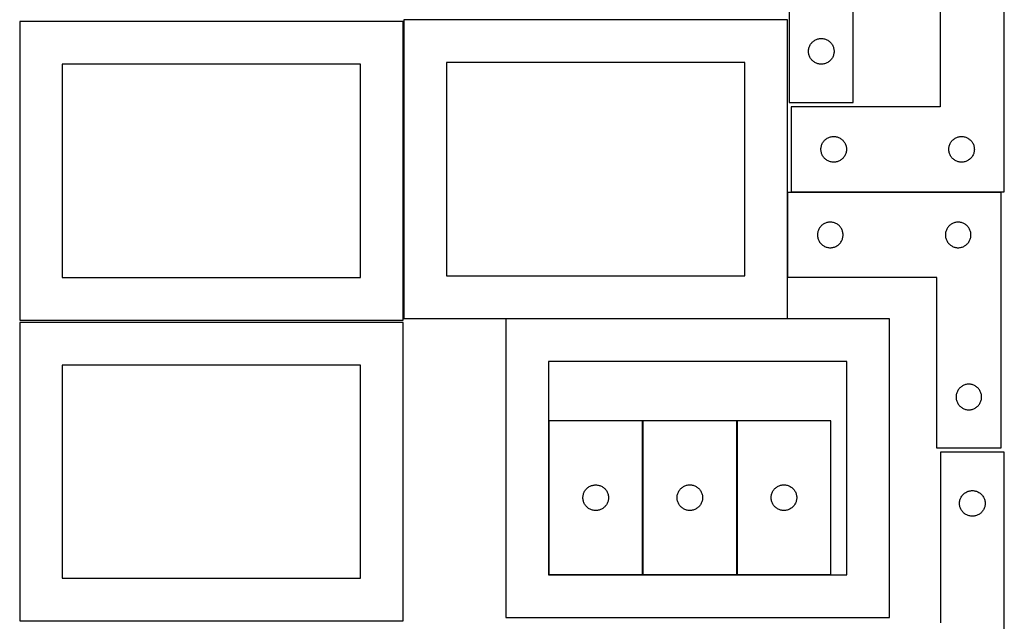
# Model space of a CAD drawing. Header units: millimetres. Extents: x 7 to 1243, y 7 to 2493.
# Tile 3 of 19: x 550 to 1243, y 429 to 852. Entities that reach past the tile are written whole.
import ezdxf

# ---------------------------------------------------------------- set-up
doc = ezdxf.new("R2010")
doc.units = ezdxf.units.MM
doc.layers.add('COMMON', color=5, linetype='CONTINUOUS', true_color=0x0000ff)
doc.layers.add('CUT', color=7, linetype='CONTINUOUS', true_color=0x000000)

msp = doc.modelspace()

# ---------------------------------------------------------------- linework, layer by layer
at = {"layer": 'COMMON'}
for p, q in [((1090.022484, 731.0868), (1090.022484, 671.0868)), ((1240.122484, 731.186801), (1092.516314, 731.186801))]:
    msp.add_line(p, q, dxfattribs=at)
at = {"layer": 'CUT'}
for p, q in [((1091.283739, 974.198546), (1091.283739, 794.198546)), ((1136.283739, 794.198546), (1136.283739, 914.198546)), ((1197.516314, 911.286801), (1197.516314, 791.286801)), ((1242.516314, 731.286801), (1242.516314, 911.286801)), ((819.562864, 851.083864), (549.562864, 851.083864)), ((549.562864, 851.083864), (549.562864, 641.083864)), ((819.562864, 641.083864), (819.562864, 851.083864)), ((1089.922483, 852.394838), (819.922483, 852.394838)), ((819.922483, 852.394838), (819.922483, 642.394838)), ((1089.922483, 642.394838), (1089.922483, 852.394838)), ((1110.339588, 838.513462), (1110.890784, 838.720917)), ((1110.890784, 838.720917), (1111.454368, 838.891878)), ((1111.454368, 838.891878), (1112.027926, 839.025613)), ((1112.027926, 839.025613), (1112.609004, 839.121549)), ((1112.609004, 839.121549), (1113.195111, 839.179276)), ((1113.195111, 839.179276), (1113.783739, 839.198546)), ((1113.783739, 839.198546), (1114.372367, 839.179276)), ((1114.372367, 839.179276), (1114.958475, 839.121549)), ((1114.958475, 839.121549), (1115.539552, 839.025613)), ((1115.539552, 839.025613), (1116.113111, 838.891878)), ((1116.113111, 838.891878), (1116.676694, 838.720917)), ((1116.676694, 838.720917), (1117.22789, 838.513462)), ((1104.860736, 831.373281), (1104.956672, 831.954359)), ((1104.956672, 831.954359), (1105.090407, 832.527917)), ((1105.090407, 832.527917), (1105.261368, 833.091501)), ((1105.261368, 833.091501), (1105.468824, 833.642697)), ((1105.468824, 833.642697), (1105.711885, 834.179144)), ((1105.711885, 834.179144), (1105.989511, 834.698546)), ((1105.989511, 834.698546), (1106.300513, 835.198678)), ((1106.300513, 835.198678), (1106.643559, 835.677399)), ((1106.643559, 835.677399), (1107.017181, 836.132658)), ((1107.017181, 836.132658), (1107.419778, 836.562507)), ((1107.419778, 836.562507), (1107.849627, 836.965104)), ((1107.849627, 836.965104), (1108.304886, 837.338726)), ((1108.304886, 837.338726), (1108.783607, 837.681772)), ((1108.783607, 837.681772), (1109.283739, 837.992774)), ((1109.283739, 837.992774), (1109.803141, 838.2704)), ((1109.803141, 838.2704), (1110.339588, 838.513462)), ((1117.22789, 838.513462), (1117.764338, 838.2704)), ((1117.764338, 838.2704), (1118.283739, 837.992774)), ((1118.283739, 837.992774), (1118.783871, 837.681772)), ((1118.783871, 837.681772), (1119.262592, 837.338726)), ((1119.262592, 837.338726), (1119.717852, 836.965104)), ((1119.717852, 836.965104), (1120.1477, 836.562507)), ((1120.1477, 836.562507), (1120.550298, 836.132658)), ((1120.550298, 836.132658), (1120.923919, 835.677399)), ((1120.923919, 835.677399), (1121.266966, 835.198678)), ((1121.266966, 835.198678), (1121.577968, 834.698546)), ((1121.577968, 834.698546), (1121.855594, 834.179144)), ((1121.855594, 834.179144), (1122.098655, 833.642697)), ((1122.098655, 833.642697), (1122.30611, 833.091501)), ((1122.30611, 833.091501), (1122.477072, 832.527917)), ((1122.477072, 832.527917), (1122.610807, 831.954359)), ((1122.610807, 831.954359), (1122.706743, 831.373281)), ((1104.783739, 830.198546), (1104.803009, 830.787174)), ((1104.803009, 829.609918), (1104.783739, 830.198546)), ((1104.803009, 830.787174), (1104.860736, 831.373281)), ((1104.860736, 829.02381), (1104.803009, 829.609918)), ((1104.956672, 828.442733), (1104.860736, 829.02381)), ((1105.090407, 827.869174), (1104.956672, 828.442733)), ((1105.261368, 827.305591), (1105.090407, 827.869174)), ((1105.468824, 826.754395), (1105.261368, 827.305591)), ((1105.711885, 826.217947), (1105.468824, 826.754395)), ((1105.989511, 825.698546), (1105.711885, 826.217947)), ((1106.300513, 825.198414), (1105.989511, 825.698546)), ((1106.643559, 824.719693), (1106.300513, 825.198414)), ((1121.266966, 825.198414), (1120.923919, 824.719693)), ((1121.577968, 825.698546), (1121.266966, 825.198414)), ((1121.855594, 826.217947), (1121.577968, 825.698546)), ((1122.098655, 826.754395), (1121.855594, 826.217947)), ((1122.30611, 827.305591), (1122.098655, 826.754395)), ((1122.477072, 827.869174), (1122.30611, 827.305591)), ((1122.610807, 828.442733), (1122.477072, 827.869174)), ((1122.706743, 829.02381), (1122.610807, 828.442733)), ((1122.706743, 831.373281), (1122.76447, 830.787174)), ((1122.76447, 829.609918), (1122.706743, 829.02381)), ((1122.76447, 830.787174), (1122.783739, 830.198546)), ((1122.783739, 830.198546), (1122.76447, 829.609918)), ((789.562864, 821.083864), (579.562864, 821.083864)), ((579.562864, 821.083864), (579.562864, 671.083864)), ((789.562864, 671.083864), (789.562864, 821.083864)), ((1059.922483, 822.394838), (849.922483, 822.394838)), ((849.922483, 822.394838), (849.922483, 672.394838)), ((1059.922483, 672.394838), (1059.922483, 822.394838)), ((1107.017181, 824.264433), (1106.643559, 824.719693)), ((1107.419778, 823.834585), (1107.017181, 824.264433)), ((1107.849627, 823.431987), (1107.419778, 823.834585)), ((1108.304886, 823.058366), (1107.849627, 823.431987)), ((1108.783607, 822.715319), (1108.304886, 823.058366)), ((1109.283739, 822.404317), (1108.783607, 822.715319)), ((1109.803141, 822.126691), (1109.283739, 822.404317)), ((1110.339588, 821.88363), (1109.803141, 822.126691)), ((1110.890784, 821.676175), (1110.339588, 821.88363)), ((1111.454368, 821.505213), (1110.890784, 821.676175)), ((1112.027926, 821.371478), (1111.454368, 821.505213)), ((1112.609004, 821.275542), (1112.027926, 821.371478)), ((1113.195111, 821.217815), (1112.609004, 821.275542)), ((1113.783739, 821.198546), (1113.195111, 821.217815)), ((1114.372367, 821.217815), (1113.783739, 821.198546)), ((1114.958475, 821.275542), (1114.372367, 821.217815)), ((1115.539552, 821.371478), (1114.958475, 821.275542)), ((1116.113111, 821.505213), (1115.539552, 821.371478)), ((1116.676694, 821.676175), (1116.113111, 821.505213)), ((1117.22789, 821.88363), (1116.676694, 821.676175)), ((1117.764338, 822.126691), (1117.22789, 821.88363)), ((1118.283739, 822.404317), (1117.764338, 822.126691)), ((1118.783871, 822.715319), (1118.283739, 822.404317)), ((1119.262592, 823.058366), (1118.783871, 822.715319)), ((1119.717852, 823.431987), (1119.262592, 823.058366)), ((1120.1477, 823.834585), (1119.717852, 823.431987)), ((1120.550298, 824.264433), (1120.1477, 823.834585)), ((1120.923919, 824.719693), (1120.550298, 824.264433)), ((1091.283739, 794.198546), (1136.283739, 794.198546)), ((1197.516314, 791.286801), (1092.516314, 791.286801)), ((1092.516314, 791.286801), (1092.516314, 731.286801)), ((1118.016314, 769.08103), (1118.535716, 769.358656)), ((1118.535716, 769.358656), (1119.072163, 769.601717)), ((1119.072163, 769.601717), (1119.623359, 769.809172)), ((1119.623359, 769.809172), (1120.186943, 769.980133)), ((1120.186943, 769.980133), (1120.760501, 770.113869)), ((1120.760501, 770.113869), (1121.341579, 770.209805)), ((1121.341579, 770.209805), (1121.927686, 770.267531)), ((1121.927686, 770.267531), (1122.516314, 770.286801)), ((1122.516314, 770.286801), (1123.104942, 770.267531)), ((1123.104942, 770.267531), (1123.69105, 770.209805)), ((1123.69105, 770.209805), (1124.272127, 770.113869)), ((1124.272127, 770.113869), (1124.845686, 769.980133)), ((1124.845686, 769.980133), (1125.40927, 769.809172)), ((1125.40927, 769.809172), (1125.960465, 769.601717)), ((1125.960465, 769.601717), (1126.496913, 769.358656)), ((1126.496913, 769.358656), (1127.016314, 769.08103)), ((1208.016314, 769.08103), (1208.535716, 769.358656)), ((1208.535716, 769.358656), (1209.072163, 769.601717)), ((1209.072163, 769.601717), (1209.623359, 769.809172)), ((1209.623359, 769.809172), (1210.186943, 769.980133)), ((1210.186943, 769.980133), (1210.760501, 770.113869)), ((1210.760501, 770.113869), (1211.341579, 770.209805)), ((1211.341579, 770.209805), (1211.927686, 770.267531)), ((1211.927686, 770.267531), (1212.516314, 770.286801)), ((1212.516314, 770.286801), (1213.104942, 770.267531)), ((1213.104942, 770.267531), (1213.69105, 770.209805)), ((1213.69105, 770.209805), (1214.272127, 770.113869)), ((1214.272127, 770.113869), (1214.845686, 769.980133)), ((1214.845686, 769.980133), (1215.40927, 769.809172)), ((1215.40927, 769.809172), (1215.960465, 769.601717)), ((1215.960465, 769.601717), (1216.496913, 769.358656)), ((1216.496913, 769.358656), (1217.016314, 769.08103)), ((1113.535584, 761.875429), (1113.593311, 762.461537)), ((1113.593311, 762.461537), (1113.689247, 763.042614)), ((1113.689247, 763.042614), (1113.822982, 763.616172)), ((1113.822982, 763.616172), (1113.993943, 764.179756)), ((1113.993943, 764.179756), (1114.201399, 764.730952)), ((1114.201399, 764.730952), (1114.44446, 765.267399)), ((1114.44446, 765.267399), (1114.722086, 765.786801)), ((1114.722086, 765.786801), (1115.033088, 766.286933)), ((1115.033088, 766.286933), (1115.376134, 766.765654)), ((1115.376134, 766.765654), (1115.749756, 767.220913)), ((1115.749756, 767.220913), (1116.152353, 767.650762)), ((1116.152353, 767.650762), (1116.582202, 768.053359)), ((1116.582202, 768.053359), (1117.037461, 768.426981)), ((1117.037461, 768.426981), (1117.516182, 768.770028)), ((1117.516182, 768.770028), (1118.016314, 769.08103)), ((1127.016314, 769.08103), (1127.516446, 768.770028)), ((1127.516446, 768.770028), (1127.995167, 768.426981)), ((1127.995167, 768.426981), (1128.450427, 768.053359)), ((1128.450427, 768.053359), (1128.880275, 767.650762)), ((1128.880275, 767.650762), (1129.282873, 767.220913)), ((1129.282873, 767.220913), (1129.656494, 766.765654)), ((1129.656494, 766.765654), (1129.999541, 766.286933)), ((1129.999541, 766.286933), (1130.310543, 765.786801)), ((1130.310543, 765.786801), (1130.588169, 765.267399)), ((1130.588169, 765.267399), (1130.83123, 764.730952)), ((1130.83123, 764.730952), (1131.038686, 764.179756)), ((1131.038686, 764.179756), (1131.209647, 763.616172)), ((1131.209647, 763.616172), (1131.343382, 763.042614)), ((1131.343382, 763.042614), (1131.439318, 762.461537)), ((1131.439318, 762.461537), (1131.497045, 761.875429)), ((1203.535584, 761.875429), (1203.593311, 762.461537)), ((1203.593311, 762.461537), (1203.689247, 763.042614)), ((1203.689247, 763.042614), (1203.822982, 763.616172)), ((1203.822982, 763.616172), (1203.993943, 764.179756)), ((1203.993943, 764.179756), (1204.201399, 764.730952)), ((1204.201399, 764.730952), (1204.44446, 765.267399)), ((1204.44446, 765.267399), (1204.722086, 765.786801)), ((1204.722086, 765.786801), (1205.033088, 766.286933)), ((1205.033088, 766.286933), (1205.376134, 766.765654)), ((1205.376134, 766.765654), (1205.749756, 767.220913)), ((1205.749756, 767.220913), (1206.152353, 767.650762)), ((1206.152353, 767.650762), (1206.582202, 768.053359)), ((1206.582202, 768.053359), (1207.037461, 768.426981)), ((1207.037461, 768.426981), (1207.516182, 768.770028)), ((1207.516182, 768.770028), (1208.016314, 769.08103)), ((1217.016314, 769.08103), (1217.516446, 768.770028)), ((1217.516446, 768.770028), (1217.995167, 768.426981)), ((1217.995167, 768.426981), (1218.450427, 768.053359)), ((1218.450427, 768.053359), (1218.880275, 767.650762)), ((1218.880275, 767.650762), (1219.282873, 767.220913)), ((1219.282873, 767.220913), (1219.656494, 766.765654)), ((1219.656494, 766.765654), (1219.999541, 766.286933)), ((1219.999541, 766.286933), (1220.310543, 765.786801)), ((1220.310543, 765.786801), (1220.588169, 765.267399)), ((1220.588169, 765.267399), (1220.83123, 764.730952)), ((1220.83123, 764.730952), (1221.038686, 764.179756)), ((1221.038686, 764.179756), (1221.209647, 763.616172)), ((1221.209647, 763.616172), (1221.343382, 763.042614)), ((1221.343382, 763.042614), (1221.439318, 762.461537)), ((1221.439318, 762.461537), (1221.497045, 761.875429)), ((1113.516314, 761.286801), (1113.535584, 761.875429)), ((1113.535584, 760.698173), (1113.516314, 761.286801)), ((1113.593311, 760.112065), (1113.535584, 760.698173)), ((1113.689247, 759.530988), (1113.593311, 760.112065)), ((1113.822982, 758.95743), (1113.689247, 759.530988)), ((1113.993943, 758.393846), (1113.822982, 758.95743)), ((1114.201399, 757.84265), (1113.993943, 758.393846)), ((1114.44446, 757.306203), (1114.201399, 757.84265)), ((1114.722086, 756.786801), (1114.44446, 757.306203)), ((1115.033088, 756.286669), (1114.722086, 756.786801)), ((1115.376134, 755.807948), (1115.033088, 756.286669)), ((1115.749756, 755.352689), (1115.376134, 755.807948)), ((1129.656494, 755.807948), (1129.282873, 755.352689)), ((1129.999541, 756.286669), (1129.656494, 755.807948)), ((1130.310543, 756.786801), (1129.999541, 756.286669)), ((1130.588169, 757.306203), (1130.310543, 756.786801)), ((1130.83123, 757.84265), (1130.588169, 757.306203)), ((1131.038686, 758.393846), (1130.83123, 757.84265)), ((1131.209647, 758.95743), (1131.038686, 758.393846)), ((1131.343382, 759.530988), (1131.209647, 758.95743)), ((1131.439318, 760.112065), (1131.343382, 759.530988)), ((1131.497045, 760.698173), (1131.439318, 760.112065)), ((1131.497045, 761.875429), (1131.516314, 761.286801)), ((1131.516314, 761.286801), (1131.497045, 760.698173)), ((1203.516314, 761.286801), (1203.535584, 761.875429)), ((1203.535584, 760.698173), (1203.516314, 761.286801)), ((1203.593311, 760.112065), (1203.535584, 760.698173)), ((1203.689247, 759.530988), (1203.593311, 760.112065)), ((1203.822982, 758.95743), (1203.689247, 759.530988)), ((1203.993943, 758.393846), (1203.822982, 758.95743)), ((1204.201399, 757.84265), (1203.993943, 758.393846)), ((1204.44446, 757.306203), (1204.201399, 757.84265)), ((1204.722086, 756.786801), (1204.44446, 757.306203)), ((1205.033088, 756.286669), (1204.722086, 756.786801)), ((1205.376134, 755.807948), (1205.033088, 756.286669)), ((1205.749756, 755.352689), (1205.376134, 755.807948)), ((1219.656494, 755.807948), (1219.282873, 755.352689)), ((1219.999541, 756.286669), (1219.656494, 755.807948)), ((1220.310543, 756.786801), (1219.999541, 756.286669)), ((1220.588169, 757.306203), (1220.310543, 756.786801)), ((1220.83123, 757.84265), (1220.588169, 757.306203)), ((1221.038686, 758.393846), (1220.83123, 757.84265)), ((1221.209647, 758.95743), (1221.038686, 758.393846)), ((1221.343382, 759.530988), (1221.209647, 758.95743)), ((1221.439318, 760.112065), (1221.343382, 759.530988)), ((1221.497045, 760.698173), (1221.439318, 760.112065)), ((1221.497045, 761.875429), (1221.516314, 761.286801)), ((1221.516314, 761.286801), (1221.497045, 760.698173)), ((1116.152353, 754.92284), (1115.749756, 755.352689)), ((1116.582202, 754.520243), (1116.152353, 754.92284)), ((1117.037461, 754.146621), (1116.582202, 754.520243)), ((1117.516182, 753.803574), (1117.037461, 754.146621)), ((1118.016314, 753.492572), (1117.516182, 753.803574)), ((1118.535716, 753.214946), (1118.016314, 753.492572)), ((1119.072163, 752.971885), (1118.535716, 753.214946)), ((1119.623359, 752.76443), (1119.072163, 752.971885)), ((1120.186943, 752.593469), (1119.623359, 752.76443)), ((1120.760501, 752.459733), (1120.186943, 752.593469)), ((1121.341579, 752.363797), (1120.760501, 752.459733)), ((1121.927686, 752.306071), (1121.341579, 752.363797)), ((1122.516314, 752.286801), (1121.927686, 752.306071)), ((1123.104942, 752.306071), (1122.516314, 752.286801)), ((1123.69105, 752.363797), (1123.104942, 752.306071)), ((1124.272127, 752.459733), (1123.69105, 752.363797)), ((1124.845686, 752.593469), (1124.272127, 752.459733)), ((1125.40927, 752.76443), (1124.845686, 752.593469)), ((1125.960465, 752.971885), (1125.40927, 752.76443)), ((1126.496913, 753.214946), (1125.960465, 752.971885)), ((1127.016314, 753.492572), (1126.496913, 753.214946)), ((1127.516446, 753.803574), (1127.016314, 753.492572)), ((1127.995167, 754.146621), (1127.516446, 753.803574)), ((1128.450427, 754.520243), (1127.995167, 754.146621)), ((1128.880275, 754.92284), (1128.450427, 754.520243)), ((1129.282873, 755.352689), (1128.880275, 754.92284)), ((1206.152353, 754.92284), (1205.749756, 755.352689)), ((1206.582202, 754.520243), (1206.152353, 754.92284)), ((1207.037461, 754.146621), (1206.582202, 754.520243)), ((1207.516182, 753.803574), (1207.037461, 754.146621)), ((1208.016314, 753.492572), (1207.516182, 753.803574)), ((1208.535716, 753.214946), (1208.016314, 753.492572)), ((1209.072163, 752.971885), (1208.535716, 753.214946)), ((1209.623359, 752.76443), (1209.072163, 752.971885)), ((1210.186943, 752.593469), (1209.623359, 752.76443)), ((1210.760501, 752.459733), (1210.186943, 752.593469)), ((1211.341579, 752.363797), (1210.760501, 752.459733)), ((1211.927686, 752.306071), (1211.341579, 752.363797)), ((1212.516314, 752.286801), (1211.927686, 752.306071)), ((1213.104942, 752.306071), (1212.516314, 752.286801)), ((1213.69105, 752.363797), (1213.104942, 752.306071)), ((1214.272127, 752.459733), (1213.69105, 752.363797)), ((1214.845686, 752.593469), (1214.272127, 752.459733)), ((1215.40927, 752.76443), (1214.845686, 752.593469)), ((1215.960465, 752.971885), (1215.40927, 752.76443)), ((1216.496913, 753.214946), (1215.960465, 752.971885)), ((1217.016314, 753.492572), (1216.496913, 753.214946)), ((1217.516446, 753.803574), (1217.016314, 753.492572)), ((1217.995167, 754.146621), (1217.516446, 753.803574)), ((1218.450427, 754.520243), (1217.995167, 754.146621)), ((1218.880275, 754.92284), (1218.450427, 754.520243)), ((1219.282873, 755.352689), (1218.880275, 754.92284)), ((1090.122484, 671.0868), (1090.122484, 731.0868)), ((1090.122484, 731.0868), (1240.122484, 731.0868)), ((1092.516314, 731.286801), (1242.516314, 731.286801)), ((1240.122484, 731.0868), (1240.122484, 551.0868)), ((1113.355926, 707.020912), (1112.982304, 706.565653)), ((1113.758523, 707.450761), (1113.355926, 707.020912)), ((1114.188372, 707.853358), (1113.758523, 707.450761)), ((1114.643632, 708.22698), (1114.188372, 707.853358)), ((1115.122352, 708.570027), (1114.643632, 708.22698)), ((1115.622484, 708.881029), (1115.122352, 708.570027)), ((1116.141886, 709.158655), (1115.622484, 708.881029)), ((1116.678334, 709.401716), (1116.141886, 709.158655)), ((1117.229529, 709.609171), (1116.678334, 709.401716)), ((1117.793113, 709.780132), (1117.229529, 709.609171)), ((1118.366672, 709.913868), (1117.793113, 709.780132)), ((1118.947749, 710.009804), (1118.366672, 709.913868)), ((1119.533856, 710.06753), (1118.947749, 710.009804)), ((1120.122484, 710.0868), (1119.533856, 710.06753)), ((1120.711113, 710.06753), (1120.122484, 710.0868)), ((1121.29722, 710.009804), (1120.711113, 710.06753)), ((1121.878297, 709.913868), (1121.29722, 710.009804)), ((1122.451856, 709.780132), (1121.878297, 709.913868)), ((1123.01544, 709.609171), (1122.451856, 709.780132)), ((1123.566635, 709.401716), (1123.01544, 709.609171)), ((1124.103083, 709.158655), (1123.566635, 709.401716)), ((1124.622484, 708.881029), (1124.103083, 709.158655)), ((1125.122617, 708.570027), (1124.622484, 708.881029)), ((1125.601337, 708.22698), (1125.122617, 708.570027)), ((1126.056597, 707.853358), (1125.601337, 708.22698)), ((1126.486445, 707.450761), (1126.056597, 707.853358)), ((1126.889043, 707.020912), (1126.486445, 707.450761)), ((1127.262664, 706.565653), (1126.889043, 707.020912)), ((1203.355926, 707.020912), (1202.982304, 706.565653)), ((1203.758523, 707.450761), (1203.355926, 707.020912)), ((1204.188372, 707.853358), (1203.758523, 707.450761)), ((1204.643632, 708.22698), (1204.188372, 707.853358)), ((1205.122352, 708.570027), (1204.643632, 708.22698)), ((1205.622484, 708.881029), (1205.122352, 708.570027)), ((1206.141886, 709.158655), (1205.622484, 708.881029)), ((1206.678334, 709.401716), (1206.141886, 709.158655)), ((1207.229529, 709.609171), (1206.678334, 709.401716)), ((1207.793113, 709.780132), (1207.229529, 709.609171)), ((1208.366672, 709.913868), (1207.793113, 709.780132)), ((1208.947749, 710.009804), (1208.366672, 709.913868)), ((1209.533856, 710.06753), (1208.947749, 710.009804)), ((1210.122484, 710.0868), (1209.533856, 710.06753)), ((1210.711113, 710.06753), (1210.122484, 710.0868)), ((1211.29722, 710.009804), (1210.711113, 710.06753)), ((1211.878297, 709.913868), (1211.29722, 710.009804)), ((1212.451856, 709.780132), (1211.878297, 709.913868)), ((1213.01544, 709.609171), (1212.451856, 709.780132)), ((1213.566635, 709.401716), (1213.01544, 709.609171)), ((1214.103083, 709.158655), (1213.566635, 709.401716)), ((1214.622484, 708.881029), (1214.103083, 709.158655)), ((1215.122617, 708.570027), (1214.622484, 708.881029)), ((1215.601337, 708.22698), (1215.122617, 708.570027)), ((1216.056597, 707.853358), (1215.601337, 708.22698)), ((1216.486445, 707.450761), (1216.056597, 707.853358)), ((1216.889043, 707.020912), (1216.486445, 707.450761)), ((1217.262664, 706.565653), (1216.889043, 707.020912)), ((1111.141754, 701.675428), (1111.122484, 701.0868)), ((1111.122484, 701.0868), (1111.141754, 700.498172)), ((1111.199481, 702.261536), (1111.141754, 701.675428)), ((1111.141754, 700.498172), (1111.199481, 699.912064)), ((1111.295417, 702.842613), (1111.199481, 702.261536)), ((1111.429152, 703.416171), (1111.295417, 702.842613)), ((1111.600113, 703.979755), (1111.429152, 703.416171)), ((1111.807569, 704.530951), (1111.600113, 703.979755)), ((1112.05063, 705.067398), (1111.807569, 704.530951)), ((1112.328256, 705.5868), (1112.05063, 705.067398)), ((1112.639258, 706.086932), (1112.328256, 705.5868)), ((1112.982304, 706.565653), (1112.639258, 706.086932)), ((1127.605711, 706.086932), (1127.262664, 706.565653)), ((1127.916713, 705.5868), (1127.605711, 706.086932)), ((1128.194339, 705.067398), (1127.916713, 705.5868)), ((1128.4374, 704.530951), (1128.194339, 705.067398)), ((1128.644856, 703.979755), (1128.4374, 704.530951)), ((1128.815817, 703.416171), (1128.644856, 703.979755)), ((1128.949552, 702.842613), (1128.815817, 703.416171)), ((1129.045488, 702.261536), (1128.949552, 702.842613)), ((1129.103215, 701.675428), (1129.045488, 702.261536)), ((1129.045488, 699.912064), (1129.103215, 700.498172)), ((1129.122484, 701.0868), (1129.103215, 701.675428)), ((1129.103215, 700.498172), (1129.122484, 701.0868)), ((1201.141754, 701.675428), (1201.122484, 701.0868)), ((1201.122484, 701.0868), (1201.141754, 700.498172)), ((1201.199481, 702.261536), (1201.141754, 701.675428)), ((1201.141754, 700.498172), (1201.199481, 699.912064)), ((1201.295417, 702.842613), (1201.199481, 702.261536)), ((1201.429152, 703.416171), (1201.295417, 702.842613)), ((1201.600113, 703.979755), (1201.429152, 703.416171)), ((1201.807569, 704.530951), (1201.600113, 703.979755)), ((1202.05063, 705.067398), (1201.807569, 704.530951)), ((1202.328256, 705.5868), (1202.05063, 705.067398)), ((1202.639258, 706.086932), (1202.328256, 705.5868)), ((1202.982304, 706.565653), (1202.639258, 706.086932)), ((1217.605711, 706.086932), (1217.262664, 706.565653)), ((1217.916713, 705.5868), (1217.605711, 706.086932)), ((1218.194339, 705.067398), (1217.916713, 705.5868)), ((1218.4374, 704.530951), (1218.194339, 705.067398)), ((1218.644856, 703.979755), (1218.4374, 704.530951)), ((1218.815817, 703.416171), (1218.644856, 703.979755)), ((1218.949552, 702.842613), (1218.815817, 703.416171)), ((1219.045488, 702.261536), (1218.949552, 702.842613)), ((1219.103215, 701.675428), (1219.045488, 702.261536)), ((1219.045488, 699.912064), (1219.103215, 700.498172)), ((1219.122484, 701.0868), (1219.103215, 701.675428)), ((1219.103215, 700.498172), (1219.122484, 701.0868)), ((1111.199481, 699.912064), (1111.295417, 699.330987)), ((1111.295417, 699.330987), (1111.429152, 698.757429)), ((1111.429152, 698.757429), (1111.600113, 698.193845)), ((1111.600113, 698.193845), (1111.807569, 697.642649)), ((1111.807569, 697.642649), (1112.05063, 697.106202)), ((1112.05063, 697.106202), (1112.328256, 696.5868)), ((1112.328256, 696.5868), (1112.639258, 696.086668)), ((1112.639258, 696.086668), (1112.982304, 695.607947)), ((1112.982304, 695.607947), (1113.355926, 695.152688)), ((1113.355926, 695.152688), (1113.758523, 694.722839)), ((1113.758523, 694.722839), (1114.188372, 694.320242)), ((1114.188372, 694.320242), (1114.643632, 693.94662)), ((1114.643632, 693.94662), (1115.122352, 693.603573)), ((1115.122352, 693.603573), (1115.622484, 693.292571)), ((1115.622484, 693.292571), (1116.141886, 693.014945)), ((1124.103083, 693.014945), (1124.622484, 693.292571)), ((1124.622484, 693.292571), (1125.122617, 693.603573)), ((1125.122617, 693.603573), (1125.601337, 693.94662)), ((1125.601337, 693.94662), (1126.056597, 694.320242)), ((1126.056597, 694.320242), (1126.486445, 694.722839)), ((1126.486445, 694.722839), (1126.889043, 695.152688)), ((1126.889043, 695.152688), (1127.262664, 695.607947)), ((1127.262664, 695.607947), (1127.605711, 696.086668)), ((1127.605711, 696.086668), (1127.916713, 696.5868)), ((1127.916713, 696.5868), (1128.194339, 697.106202)), ((1128.194339, 697.106202), (1128.4374, 697.642649)), ((1128.4374, 697.642649), (1128.644856, 698.193845)), ((1128.644856, 698.193845), (1128.815817, 698.757429)), ((1128.815817, 698.757429), (1128.949552, 699.330987)), ((1128.949552, 699.330987), (1129.045488, 699.912064)), ((1201.199481, 699.912064), (1201.295417, 699.330987)), ((1201.295417, 699.330987), (1201.429152, 698.757429)), ((1201.429152, 698.757429), (1201.600113, 698.193845)), ((1201.600113, 698.193845), (1201.807569, 697.642649)), ((1201.807569, 697.642649), (1202.05063, 697.106202)), ((1202.05063, 697.106202), (1202.328256, 696.5868)), ((1202.328256, 696.5868), (1202.639258, 696.086668)), ((1202.639258, 696.086668), (1202.982304, 695.607947)), ((1202.982304, 695.607947), (1203.355926, 695.152688)), ((1203.355926, 695.152688), (1203.758523, 694.722839)), ((1203.758523, 694.722839), (1204.188372, 694.320242)), ((1204.188372, 694.320242), (1204.643632, 693.94662)), ((1204.643632, 693.94662), (1205.122352, 693.603573)), ((1205.122352, 693.603573), (1205.622484, 693.292571)), ((1205.622484, 693.292571), (1206.141886, 693.014945)), ((1214.103083, 693.014945), (1214.622484, 693.292571)), ((1214.622484, 693.292571), (1215.122617, 693.603573)), ((1215.122617, 693.603573), (1215.601337, 693.94662)), ((1215.601337, 693.94662), (1216.056597, 694.320242)), ((1216.056597, 694.320242), (1216.486445, 694.722839)), ((1216.486445, 694.722839), (1216.889043, 695.152688)), ((1216.889043, 695.152688), (1217.262664, 695.607947)), ((1217.262664, 695.607947), (1217.605711, 696.086668)), ((1217.605711, 696.086668), (1217.916713, 696.5868)), ((1217.916713, 696.5868), (1218.194339, 697.106202)), ((1218.194339, 697.106202), (1218.4374, 697.642649)), ((1218.4374, 697.642649), (1218.644856, 698.193845)), ((1218.644856, 698.193845), (1218.815817, 698.757429)), ((1218.815817, 698.757429), (1218.949552, 699.330987)), ((1218.949552, 699.330987), (1219.045488, 699.912064)), ((1116.141886, 693.014945), (1116.678334, 692.771884)), ((1116.678334, 692.771884), (1117.229529, 692.564429)), ((1117.229529, 692.564429), (1117.793113, 692.393468)), ((1117.793113, 692.393468), (1118.366672, 692.259732)), ((1118.366672, 692.259732), (1118.947749, 692.163796)), ((1118.947749, 692.163796), (1119.533856, 692.10607)), ((1119.533856, 692.10607), (1120.122484, 692.0868)), ((1120.122484, 692.0868), (1120.711113, 692.10607)), ((1120.711113, 692.10607), (1121.29722, 692.163796)), ((1121.29722, 692.163796), (1121.878297, 692.259732)), ((1121.878297, 692.259732), (1122.451856, 692.393468)), ((1122.451856, 692.393468), (1123.01544, 692.564429)), ((1123.01544, 692.564429), (1123.566635, 692.771884)), ((1123.566635, 692.771884), (1124.103083, 693.014945)), ((1206.141886, 693.014945), (1206.678334, 692.771884)), ((1206.678334, 692.771884), (1207.229529, 692.564429)), ((1207.229529, 692.564429), (1207.793113, 692.393468)), ((1207.793113, 692.393468), (1208.366672, 692.259732)), ((1208.366672, 692.259732), (1208.947749, 692.163796)), ((1208.947749, 692.163796), (1209.533856, 692.10607)), ((1209.533856, 692.10607), (1210.122484, 692.0868)), ((1210.122484, 692.0868), (1210.711113, 692.10607)), ((1210.711113, 692.10607), (1211.29722, 692.163796)), ((1211.29722, 692.163796), (1211.878297, 692.259732)), ((1211.878297, 692.259732), (1212.451856, 692.393468)), ((1212.451856, 692.393468), (1213.01544, 692.564429)), ((1213.01544, 692.564429), (1213.566635, 692.771884)), ((1213.566635, 692.771884), (1214.103083, 693.014945)), ((849.922483, 672.394838), (1059.922483, 672.394838)), ((579.562864, 671.083864), (789.562864, 671.083864)), ((1195.122484, 671.0868), (1090.122484, 671.0868)), ((1195.122484, 551.0868), (1195.122484, 671.0868)), ((549.562864, 641.083864), (819.562864, 641.083864)), ((819.562864, 639.562929), (549.562864, 639.562929)), ((549.562864, 639.562929), (549.562864, 429.562929)), ((819.562864, 429.562929), (819.562864, 639.562929)), ((819.922483, 642.394838), (1089.922483, 642.394838)), ((1161.786619, 642.008974), (891.786619, 642.008974)), ((891.786619, 642.008974), (891.786619, 432.008974)), ((1161.786619, 432.008974), (1161.786619, 642.008974)), ((1131.786619, 612.008974), (921.786619, 612.008974)), ((921.786619, 612.008974), (921.786619, 462.008974)), ((1131.786619, 462.008974), (1131.786619, 612.008974)), ((789.562864, 609.562929), (579.562864, 609.562929)), ((579.562864, 609.562929), (579.562864, 459.562929)), ((789.562864, 459.562929), (789.562864, 609.562929)), ((1217.033856, 596.06753), (1216.447749, 596.009804)), ((1217.622484, 596.0868), (1217.033856, 596.06753)), ((1218.211113, 596.06753), (1217.622484, 596.0868)), ((1218.79722, 596.009804), (1218.211113, 596.06753)), ((1208.929152, 589.416171), (1208.795417, 588.842613)), ((1209.100113, 589.979755), (1208.929152, 589.416171)), ((1209.307569, 590.530951), (1209.100113, 589.979755)), ((1209.55063, 591.067398), (1209.307569, 590.530951)), ((1209.828256, 591.5868), (1209.55063, 591.067398)), ((1210.139258, 592.086932), (1209.828256, 591.5868)), ((1210.482304, 592.565653), (1210.139258, 592.086932)), ((1210.855926, 593.020912), (1210.482304, 592.565653)), ((1211.258523, 593.450761), (1210.855926, 593.020912)), ((1211.688372, 593.853358), (1211.258523, 593.450761)), ((1212.143632, 594.22698), (1211.688372, 593.853358)), ((1212.622352, 594.570027), (1212.143632, 594.22698)), ((1213.122484, 594.881029), (1212.622352, 594.570027)), ((1213.641886, 595.158655), (1213.122484, 594.881029)), ((1214.178334, 595.401716), (1213.641886, 595.158655)), ((1214.729529, 595.609171), (1214.178334, 595.401716)), ((1215.293113, 595.780132), (1214.729529, 595.609171)), ((1215.866672, 595.913868), (1215.293113, 595.780132)), ((1216.447749, 596.009804), (1215.866672, 595.913868)), ((1219.378297, 595.913868), (1218.79722, 596.009804)), ((1219.951856, 595.780132), (1219.378297, 595.913868)), ((1220.51544, 595.609171), (1219.951856, 595.780132)), ((1221.066635, 595.401716), (1220.51544, 595.609171)), ((1221.603083, 595.158655), (1221.066635, 595.401716)), ((1222.122484, 594.881029), (1221.603083, 595.158655)), ((1222.622617, 594.570027), (1222.122484, 594.881029)), ((1223.101337, 594.22698), (1222.622617, 594.570027)), ((1223.556597, 593.853358), (1223.101337, 594.22698)), ((1223.986445, 593.450761), (1223.556597, 593.853358)), ((1224.389043, 593.020912), (1223.986445, 593.450761)), ((1224.762664, 592.565653), (1224.389043, 593.020912)), ((1225.105711, 592.086932), (1224.762664, 592.565653)), ((1225.416713, 591.5868), (1225.105711, 592.086932)), ((1225.694339, 591.067398), (1225.416713, 591.5868)), ((1225.9374, 590.530951), (1225.694339, 591.067398)), ((1226.144856, 589.979755), (1225.9374, 590.530951)), ((1226.315817, 589.416171), (1226.144856, 589.979755)), ((1226.449552, 588.842613), (1226.315817, 589.416171)), ((1208.641754, 587.675428), (1208.622484, 587.0868)), ((1208.622484, 587.0868), (1208.641754, 586.498172)), ((1208.699481, 588.261536), (1208.641754, 587.675428)), ((1208.641754, 586.498172), (1208.699481, 585.912064)), ((1208.795417, 588.842613), (1208.699481, 588.261536)), ((1208.699481, 585.912064), (1208.795417, 585.330987)), ((1208.795417, 585.330987), (1208.929152, 584.757429)), ((1208.929152, 584.757429), (1209.100113, 584.193845)), ((1209.100113, 584.193845), (1209.307569, 583.642649)), ((1209.307569, 583.642649), (1209.55063, 583.106202)), ((1209.55063, 583.106202), (1209.828256, 582.5868)), ((1209.828256, 582.5868), (1210.139258, 582.086668)), ((1225.105711, 582.086668), (1225.416713, 582.5868)), ((1225.416713, 582.5868), (1225.694339, 583.106202)), ((1225.694339, 583.106202), (1225.9374, 583.642649)), ((1225.9374, 583.642649), (1226.144856, 584.193845)), ((1226.144856, 584.193845), (1226.315817, 584.757429)), ((1226.315817, 584.757429), (1226.449552, 585.330987)), ((1226.545488, 588.261536), (1226.449552, 588.842613)), ((1226.449552, 585.330987), (1226.545488, 585.912064)), ((1226.603215, 587.675428), (1226.545488, 588.261536)), ((1226.545488, 585.912064), (1226.603215, 586.498172)), ((1226.622484, 587.0868), (1226.603215, 587.675428)), ((1226.603215, 586.498172), (1226.622484, 587.0868)), ((1210.139258, 582.086668), (1210.482304, 581.607947)), ((1210.482304, 581.607947), (1210.855926, 581.152688)), ((1210.855926, 581.152688), (1211.258523, 580.722839)), ((1211.258523, 580.722839), (1211.688372, 580.320242)), ((1211.688372, 580.320242), (1212.143632, 579.94662)), ((1212.143632, 579.94662), (1212.622352, 579.603573)), ((1212.622352, 579.603573), (1213.122484, 579.292571)), ((1213.122484, 579.292571), (1213.641886, 579.014945)), ((1213.641886, 579.014945), (1214.178334, 578.771884)), ((1214.178334, 578.771884), (1214.729529, 578.564429)), ((1214.729529, 578.564429), (1215.293113, 578.393468)), ((1215.293113, 578.393468), (1215.866672, 578.259732)), ((1215.866672, 578.259732), (1216.447749, 578.163796)), ((1216.447749, 578.163796), (1217.033856, 578.10607)), ((1217.033856, 578.10607), (1217.622484, 578.0868)), ((1217.622484, 578.0868), (1218.211113, 578.10607)), ((1218.211113, 578.10607), (1218.79722, 578.163796)), ((1218.79722, 578.163796), (1219.378297, 578.259732)), ((1219.378297, 578.259732), (1219.951856, 578.393468)), ((1219.951856, 578.393468), (1220.51544, 578.564429)), ((1220.51544, 578.564429), (1221.066635, 578.771884)), ((1221.066635, 578.771884), (1221.603083, 579.014945)), ((1221.603083, 579.014945), (1222.122484, 579.292571)), ((1222.122484, 579.292571), (1222.622617, 579.603573)), ((1222.622617, 579.603573), (1223.101337, 579.94662)), ((1223.101337, 579.94662), (1223.556597, 580.320242)), ((1223.556597, 580.320242), (1223.986445, 580.722839)), ((1223.986445, 580.722839), (1224.389043, 581.152688)), ((1224.389043, 581.152688), (1224.762664, 581.607947)), ((1224.762664, 581.607947), (1225.105711, 582.086668)), ((988.010048, 570.262538), (922.010048, 570.262538)), ((922.010048, 570.262538), (922.010048, 462.262538)), ((988.010048, 462.262538), (988.010048, 570.262538)), ((1054.248948, 570.286487), (988.248948, 570.286487)), ((988.248948, 570.286487), (988.248948, 462.286487)), ((1054.248948, 462.286487), (1054.248948, 570.286487)), ((1120.47641, 570.292514), (1054.47641, 570.292514)), ((1054.47641, 570.292514), (1054.47641, 462.292514)), ((1120.47641, 462.292514), (1120.47641, 570.292514)), ((1240.122484, 551.0868), (1195.122484, 551.0868)), ((1242.604731, 548.24194), (1197.604731, 548.24194)), ((1197.604731, 548.24194), (1197.604731, 428.24194)), ((1242.604731, 368.24194), (1242.604731, 548.24194)), ((946.695133, 519.706689), (946.938194, 520.243136)), ((946.938194, 520.243136), (947.21582, 520.762538)), ((947.21582, 520.762538), (947.526822, 521.26267)), ((947.526822, 521.26267), (947.869868, 521.741391)), ((947.869868, 521.741391), (948.24349, 522.19665)), ((948.24349, 522.19665), (948.646087, 522.626499)), ((948.646087, 522.626499), (949.075936, 523.029096)), ((949.075936, 523.029096), (949.531195, 523.402718)), ((949.531195, 523.402718), (950.009916, 523.745765)), ((950.009916, 523.745765), (950.510048, 524.056767)), ((950.510048, 524.056767), (951.02945, 524.334393)), ((951.02945, 524.334393), (951.565897, 524.577454)), ((951.565897, 524.577454), (952.117093, 524.784909)), ((952.117093, 524.784909), (952.680677, 524.955871)), ((952.680677, 524.955871), (953.254235, 525.089606)), ((953.254235, 525.089606), (953.835313, 525.185542)), ((953.835313, 525.185542), (954.42142, 525.243268)), ((954.42142, 525.243268), (955.010048, 525.262538)), ((955.010048, 525.262538), (955.598677, 525.243268)), ((955.598677, 525.243268), (956.184784, 525.185542)), ((956.184784, 525.185542), (956.765861, 525.089606)), ((956.765861, 525.089606), (957.33942, 524.955871)), ((957.33942, 524.955871), (957.903004, 524.784909)), ((957.903004, 524.784909), (958.454199, 524.577454)), ((958.454199, 524.577454), (958.990647, 524.334393)), ((958.990647, 524.334393), (959.510048, 524.056767)), ((959.510048, 524.056767), (960.01018, 523.745765)), ((960.01018, 523.745765), (960.488901, 523.402718)), ((960.488901, 523.402718), (960.944161, 523.029096)), ((960.944161, 523.029096), (961.374009, 522.626499)), ((961.374009, 522.626499), (961.776607, 522.19665)), ((961.776607, 522.19665), (962.150228, 521.741391)), ((962.150228, 521.741391), (962.493275, 521.26267)), ((962.493275, 521.26267), (962.804277, 520.762538)), ((962.804277, 520.762538), (963.081903, 520.243136)), ((963.081903, 520.243136), (963.324964, 519.706689)), ((1012.934032, 519.730638), (1013.177093, 520.267085)), ((1013.177093, 520.267085), (1013.454719, 520.786487)), ((1013.454719, 520.786487), (1013.765721, 521.286619)), ((1013.765721, 521.286619), (1014.108768, 521.76534)), ((1014.108768, 521.76534), (1014.482389, 522.220599)), ((1014.482389, 522.220599), (1014.884987, 522.650448)), ((1014.884987, 522.650448), (1015.314835, 523.053045)), ((1015.314835, 523.053045), (1015.770095, 523.426667)), ((1015.770095, 523.426667), (1016.248815, 523.769713)), ((1016.248815, 523.769713), (1016.748948, 524.080715)), ((1016.748948, 524.080715), (1017.268349, 524.358341)), ((1017.268349, 524.358341), (1017.804797, 524.601403)), ((1017.804797, 524.601403), (1018.355992, 524.808858)), ((1018.355992, 524.808858), (1018.919576, 524.979819)), ((1018.919576, 524.979819), (1019.493135, 525.113554)), ((1019.493135, 525.113554), (1020.074212, 525.209491)), ((1020.074212, 525.209491), (1020.660319, 525.267217)), ((1020.660319, 525.267217), (1021.248948, 525.286487)), ((1021.248948, 525.286487), (1021.837576, 525.267217)), ((1021.837576, 525.267217), (1022.423683, 525.209491)), ((1022.423683, 525.209491), (1023.00476, 525.113554)), ((1023.00476, 525.113554), (1023.578319, 524.979819)), ((1023.578319, 524.979819), (1024.141903, 524.808858)), ((1024.141903, 524.808858), (1024.693098, 524.601403)), ((1024.693098, 524.601403), (1025.229546, 524.358341)), ((1025.229546, 524.358341), (1025.748948, 524.080715)), ((1025.748948, 524.080715), (1026.24908, 523.769713)), ((1026.24908, 523.769713), (1026.7278, 523.426667)), ((1026.7278, 523.426667), (1027.18306, 523.053045)), ((1027.18306, 523.053045), (1027.612909, 522.650448)), ((1027.612909, 522.650448), (1028.015506, 522.220599)), ((1028.015506, 522.220599), (1028.389128, 521.76534)), ((1028.389128, 521.76534), (1028.732174, 521.286619)), ((1028.732174, 521.286619), (1029.043176, 520.786487)), ((1029.043176, 520.786487), (1029.320802, 520.267085)), ((1029.320802, 520.267085), (1029.563863, 519.730638)), ((1079.161495, 519.736665), (1079.404556, 520.273112)), ((1079.404556, 520.273112), (1079.682182, 520.792514)), ((1079.682182, 520.792514), (1079.993184, 521.292646)), ((1079.993184, 521.292646), (1080.33623, 521.771367)), ((1080.33623, 521.771367), (1080.709852, 522.226626)), ((1080.709852, 522.226626), (1081.112449, 522.656475)), ((1081.112449, 522.656475), (1081.542298, 523.059072)), ((1081.542298, 523.059072), (1081.997557, 523.432694)), ((1081.997557, 523.432694), (1082.476278, 523.775741)), ((1082.476278, 523.775741), (1082.97641, 524.086743)), ((1082.97641, 524.086743), (1083.495812, 524.364369)), ((1083.495812, 524.364369), (1084.032259, 524.60743)), ((1084.032259, 524.60743), (1084.583455, 524.814885)), ((1084.583455, 524.814885), (1085.147039, 524.985846)), ((1085.147039, 524.985846), (1085.720597, 525.119582)), ((1085.720597, 525.119582), (1086.301675, 525.215518)), ((1086.301675, 525.215518), (1086.887782, 525.273244)), ((1086.887782, 525.273244), (1087.47641, 525.292514)), ((1087.47641, 525.292514), (1088.065039, 525.273244)), ((1088.065039, 525.273244), (1088.651146, 525.215518)), ((1088.651146, 525.215518), (1089.232223, 525.119582)), ((1089.232223, 525.119582), (1089.805782, 524.985846)), ((1089.805782, 524.985846), (1090.369366, 524.814885)), ((1090.369366, 524.814885), (1090.920561, 524.60743)), ((1090.920561, 524.60743), (1091.457009, 524.364369)), ((1091.457009, 524.364369), (1091.97641, 524.086743)), ((1091.97641, 524.086743), (1092.476542, 523.775741)), ((1092.476542, 523.775741), (1092.955263, 523.432694)), ((1092.955263, 523.432694), (1093.410523, 523.059072)), ((1093.410523, 523.059072), (1093.840371, 522.656475)), ((1093.840371, 522.656475), (1094.242969, 522.226626)), ((1094.242969, 522.226626), (1094.61659, 521.771367)), ((1094.61659, 521.771367), (1094.959637, 521.292646)), ((1094.959637, 521.292646), (1095.270639, 520.792514)), ((1095.270639, 520.792514), (1095.548265, 520.273112)), ((1095.548265, 520.273112), (1095.791326, 519.736665)), ((1215.104599, 519.725167), (1215.604731, 520.036169)), ((1215.604731, 520.036169), (1216.124133, 520.313795)), ((1216.124133, 520.313795), (1216.66058, 520.556856)), ((1216.66058, 520.556856), (1217.211776, 520.764311)), ((1217.211776, 520.764311), (1217.77536, 520.935273)), ((1217.77536, 520.935273), (1218.348918, 521.069008)), ((1218.348918, 521.069008), (1218.929996, 521.164944)), ((1218.929996, 521.164944), (1219.516103, 521.22267)), ((1219.516103, 521.22267), (1220.104731, 521.24194)), ((1220.104731, 521.24194), (1220.69336, 521.22267)), ((1220.69336, 521.22267), (1221.279467, 521.164944)), ((1221.279467, 521.164944), (1221.860544, 521.069008)), ((1221.860544, 521.069008), (1222.434103, 520.935273)), ((1222.434103, 520.935273), (1222.997687, 520.764311)), ((1222.997687, 520.764311), (1223.548882, 520.556856)), ((1223.548882, 520.556856), (1224.08533, 520.313795)), ((1224.08533, 520.313795), (1224.604731, 520.036169)), ((1224.604731, 520.036169), (1225.104863, 519.725167)), ((946.010048, 516.262538), (946.029318, 516.851166)), ((946.029318, 515.67391), (946.010048, 516.262538)), ((946.029318, 516.851166), (946.087045, 517.437274)), ((946.087045, 515.087802), (946.029318, 515.67391)), ((946.087045, 517.437274), (946.182981, 518.018351)), ((946.182981, 514.506725), (946.087045, 515.087802)), ((946.182981, 518.018351), (946.316716, 518.59191)), ((946.316716, 513.933167), (946.182981, 514.506725)), ((946.316716, 518.59191), (946.487677, 519.155493)), ((946.487677, 513.369583), (946.316716, 513.933167)), ((946.487677, 519.155493), (946.695133, 519.706689)), ((946.695133, 512.818387), (946.487677, 513.369583)), ((963.324964, 519.706689), (963.53242, 519.155493)), ((963.53242, 513.369583), (963.324964, 512.818387)), ((963.53242, 519.155493), (963.703381, 518.59191)), ((963.703381, 513.933167), (963.53242, 513.369583)), ((963.703381, 518.59191), (963.837116, 518.018351)), ((963.837116, 514.506725), (963.703381, 513.933167)), ((963.837116, 518.018351), (963.933052, 517.437274)), ((963.933052, 515.087802), (963.837116, 514.506725)), ((963.933052, 517.437274), (963.990779, 516.851166)), ((963.990779, 515.67391), (963.933052, 515.087802)), ((963.990779, 516.851166), (964.010048, 516.262538)), ((964.010048, 516.262538), (963.990779, 515.67391)), ((1012.248948, 516.286487), (1012.268217, 516.875115)), ((1012.268217, 515.697859), (1012.248948, 516.286487)), ((1012.268217, 516.875115), (1012.325944, 517.461223)), ((1012.325944, 515.111751), (1012.268217, 515.697859)), ((1012.325944, 517.461223), (1012.42188, 518.0423)), ((1012.42188, 514.530674), (1012.325944, 515.111751)), ((1012.42188, 518.0423), (1012.555615, 518.615858)), ((1012.555615, 513.957115), (1012.42188, 514.530674)), ((1012.555615, 518.615858), (1012.726576, 519.179442)), ((1012.726576, 513.393532), (1012.555615, 513.957115)), ((1012.726576, 519.179442), (1012.934032, 519.730638)), ((1012.934032, 512.842336), (1012.726576, 513.393532)), ((1029.563863, 519.730638), (1029.771319, 519.179442)), ((1029.771319, 513.393532), (1029.563863, 512.842336)), ((1029.771319, 519.179442), (1029.94228, 518.615858)), ((1029.94228, 513.957115), (1029.771319, 513.393532)), ((1029.94228, 518.615858), (1030.076015, 518.0423)), ((1030.076015, 514.530674), (1029.94228, 513.957115)), ((1030.076015, 518.0423), (1030.171951, 517.461223)), ((1030.171951, 515.111751), (1030.076015, 514.530674)), ((1030.171951, 517.461223), (1030.229678, 516.875115)), ((1030.229678, 515.697859), (1030.171951, 515.111751)), ((1030.229678, 516.875115), (1030.248948, 516.286487)), ((1030.248948, 516.286487), (1030.229678, 515.697859)), ((1078.47641, 516.292514), (1078.49568, 516.881142)), ((1078.49568, 515.703886), (1078.47641, 516.292514)), ((1078.49568, 516.881142), (1078.553407, 517.46725)), ((1078.553407, 515.117778), (1078.49568, 515.703886)), ((1078.553407, 517.46725), (1078.649343, 518.048327)), ((1078.649343, 514.536701), (1078.553407, 515.117778)), ((1078.649343, 518.048327), (1078.783078, 518.621885)), ((1078.783078, 513.963143), (1078.649343, 514.536701)), ((1078.783078, 518.621885), (1078.954039, 519.185469)), ((1078.954039, 513.399559), (1078.783078, 513.963143)), ((1078.954039, 519.185469), (1079.161495, 519.736665)), ((1079.161495, 512.848363), (1078.954039, 513.399559)), ((1095.791326, 519.736665), (1095.998782, 519.185469)), ((1095.998782, 513.399559), (1095.791326, 512.848363)), ((1095.998782, 519.185469), (1096.169743, 518.621885)), ((1096.169743, 513.963143), (1095.998782, 513.399559)), ((1096.169743, 518.621885), (1096.303478, 518.048327)), ((1096.303478, 514.536701), (1096.169743, 513.963143)), ((1096.303478, 518.048327), (1096.399414, 517.46725)), ((1096.399414, 515.117778), (1096.303478, 514.536701)), ((1096.399414, 517.46725), (1096.457141, 516.881142)), ((1096.457141, 515.703886), (1096.399414, 515.117778)), ((1096.457141, 516.881142), (1096.47641, 516.292514)), ((1096.47641, 516.292514), (1096.457141, 515.703886)), ((1211.124001, 512.830568), (1211.181728, 513.416676)), ((1211.181728, 513.416676), (1211.277664, 513.997753)), ((1211.277664, 513.997753), (1211.411399, 514.571312)), ((1211.411399, 514.571312), (1211.58236, 515.134895)), ((1211.58236, 515.134895), (1211.789816, 515.686091)), ((1211.789816, 515.686091), (1212.032877, 516.222538)), ((1212.032877, 516.222538), (1212.310503, 516.74194)), ((1212.310503, 516.74194), (1212.621505, 517.242072)), ((1212.621505, 517.242072), (1212.964551, 517.720793)), ((1212.964551, 517.720793), (1213.338173, 518.176053)), ((1213.338173, 518.176053), (1213.74077, 518.605901)), ((1213.74077, 518.605901), (1214.170619, 519.008498)), ((1214.170619, 519.008498), (1214.625879, 519.38212)), ((1214.625879, 519.38212), (1215.104599, 519.725167)), ((1225.104863, 519.725167), (1225.583584, 519.38212)), ((1225.583584, 519.38212), (1226.038844, 519.008498)), ((1226.038844, 519.008498), (1226.468692, 518.605901)), ((1226.468692, 518.605901), (1226.87129, 518.176053)), ((1226.87129, 518.176053), (1227.244911, 517.720793)), ((1227.244911, 517.720793), (1227.587958, 517.242072)), ((1227.587958, 517.242072), (1227.89896, 516.74194)), ((1227.89896, 516.74194), (1228.176586, 516.222538)), ((1228.176586, 516.222538), (1228.419647, 515.686091)), ((1228.419647, 515.686091), (1228.627103, 515.134895)), ((1228.627103, 515.134895), (1228.798064, 514.571312)), ((1228.798064, 514.571312), (1228.931799, 513.997753)), ((1228.931799, 513.997753), (1229.027735, 513.416676)), ((1229.027735, 513.416676), (1229.085462, 512.830568)), ((946.938194, 512.28194), (946.695133, 512.818387)), ((947.21582, 511.762538), (946.938194, 512.28194)), ((947.526822, 511.262406), (947.21582, 511.762538)), ((947.869868, 510.783685), (947.526822, 511.262406)), ((948.24349, 510.328426), (947.869868, 510.783685)), ((948.646087, 509.898577), (948.24349, 510.328426)), ((949.075936, 509.49598), (948.646087, 509.898577)), ((949.531195, 509.122358), (949.075936, 509.49598)), ((950.009916, 508.779312), (949.531195, 509.122358)), ((950.510048, 508.468309), (950.009916, 508.779312)), ((951.02945, 508.190683), (950.510048, 508.468309)), ((951.565897, 507.947622), (951.02945, 508.190683)), ((952.117093, 507.740167), (951.565897, 507.947622)), ((952.680677, 507.569206), (952.117093, 507.740167)), ((953.254235, 507.435471), (952.680677, 507.569206)), ((953.835313, 507.339534), (953.254235, 507.435471)), ((954.42142, 507.281808), (953.835313, 507.339534)), ((955.010048, 507.262538), (954.42142, 507.281808)), ((955.598677, 507.281808), (955.010048, 507.262538)), ((956.184784, 507.339534), (955.598677, 507.281808)), ((956.765861, 507.435471), (956.184784, 507.339534)), ((957.33942, 507.569206), (956.765861, 507.435471)), ((957.903004, 507.740167), (957.33942, 507.569206)), ((958.454199, 507.947622), (957.903004, 507.740167)), ((958.990647, 508.190683), (958.454199, 507.947622)), ((959.510048, 508.468309), (958.990647, 508.190683)), ((960.01018, 508.779312), (959.510048, 508.468309)), ((960.488901, 509.122358), (960.01018, 508.779312)), ((960.944161, 509.49598), (960.488901, 509.122358)), ((961.374009, 509.898577), (960.944161, 509.49598)), ((961.776607, 510.328426), (961.374009, 509.898577)), ((962.150228, 510.783685), (961.776607, 510.328426)), ((962.493275, 511.262406), (962.150228, 510.783685)), ((962.804277, 511.762538), (962.493275, 511.262406)), ((963.081903, 512.28194), (962.804277, 511.762538)), ((963.324964, 512.818387), (963.081903, 512.28194)), ((1013.177093, 512.305889), (1012.934032, 512.842336)), ((1013.454719, 511.786487), (1013.177093, 512.305889)), ((1013.765721, 511.286355), (1013.454719, 511.786487)), ((1014.108768, 510.807634), (1013.765721, 511.286355)), ((1014.482389, 510.352374), (1014.108768, 510.807634)), ((1014.884987, 509.922526), (1014.482389, 510.352374)), ((1015.314835, 509.519929), (1014.884987, 509.922526)), ((1015.770095, 509.146307), (1015.314835, 509.519929)), ((1016.248815, 508.80326), (1015.770095, 509.146307)), ((1016.748948, 508.492258), (1016.248815, 508.80326)), ((1017.268349, 508.214632), (1016.748948, 508.492258)), ((1017.804797, 507.971571), (1017.268349, 508.214632)), ((1018.355992, 507.764116), (1017.804797, 507.971571)), ((1018.919576, 507.593154), (1018.355992, 507.764116)), ((1019.493135, 507.459419), (1018.919576, 507.593154)), ((1020.074212, 507.363483), (1019.493135, 507.459419)), ((1020.660319, 507.305756), (1020.074212, 507.363483)), ((1021.248948, 507.286487), (1020.660319, 507.305756)), ((1021.837576, 507.305756), (1021.248948, 507.286487)), ((1022.423683, 507.363483), (1021.837576, 507.305756)), ((1023.00476, 507.459419), (1022.423683, 507.363483)), ((1023.578319, 507.593154), (1023.00476, 507.459419)), ((1024.141903, 507.764116), (1023.578319, 507.593154)), ((1024.693098, 507.971571), (1024.141903, 507.764116)), ((1025.229546, 508.214632), (1024.693098, 507.971571)), ((1025.748948, 508.492258), (1025.229546, 508.214632)), ((1026.24908, 508.80326), (1025.748948, 508.492258)), ((1026.7278, 509.146307), (1026.24908, 508.80326)), ((1027.18306, 509.519929), (1026.7278, 509.146307)), ((1027.612909, 509.922526), (1027.18306, 509.519929)), ((1028.015506, 510.352374), (1027.612909, 509.922526)), ((1028.389128, 510.807634), (1028.015506, 510.352374)), ((1028.732174, 511.286355), (1028.389128, 510.807634)), ((1029.043176, 511.786487), (1028.732174, 511.286355)), ((1029.320802, 512.305889), (1029.043176, 511.786487)), ((1029.563863, 512.842336), (1029.320802, 512.305889)), ((1079.404556, 512.311916), (1079.161495, 512.848363)), ((1079.682182, 511.792514), (1079.404556, 512.311916)), ((1079.993184, 511.292382), (1079.682182, 511.792514)), ((1080.33623, 510.813661), (1079.993184, 511.292382)), ((1080.709852, 510.358402), (1080.33623, 510.813661)), ((1081.112449, 509.928553), (1080.709852, 510.358402)), ((1081.542298, 509.525956), (1081.112449, 509.928553)), ((1081.997557, 509.152334), (1081.542298, 509.525956)), ((1082.476278, 508.809287), (1081.997557, 509.152334)), ((1082.97641, 508.498285), (1082.476278, 508.809287)), ((1083.495812, 508.220659), (1082.97641, 508.498285)), ((1084.032259, 507.977598), (1083.495812, 508.220659)), ((1084.583455, 507.770143), (1084.032259, 507.977598)), ((1085.147039, 507.599182), (1084.583455, 507.770143)), ((1085.720597, 507.465446), (1085.147039, 507.599182)), ((1086.301675, 507.36951), (1085.720597, 507.465446)), ((1086.887782, 507.311784), (1086.301675, 507.36951)), ((1087.47641, 507.292514), (1086.887782, 507.311784)), ((1088.065039, 507.311784), (1087.47641, 507.292514)), ((1088.651146, 507.36951), (1088.065039, 507.311784)), ((1089.232223, 507.465446), (1088.651146, 507.36951)), ((1089.805782, 507.599182), (1089.232223, 507.465446)), ((1090.369366, 507.770143), (1089.805782, 507.599182)), ((1090.920561, 507.977598), (1090.369366, 507.770143)), ((1091.457009, 508.220659), (1090.920561, 507.977598)), ((1091.97641, 508.498285), (1091.457009, 508.220659)), ((1092.476542, 508.809287), (1091.97641, 508.498285)), ((1092.955263, 509.152334), (1092.476542, 508.809287)), ((1093.410523, 509.525956), (1092.955263, 509.152334)), ((1093.840371, 509.928553), (1093.410523, 509.525956)), ((1094.242969, 510.358402), (1093.840371, 509.928553)), ((1094.61659, 510.813661), (1094.242969, 510.358402)), ((1094.959637, 511.292382), (1094.61659, 510.813661)), ((1095.270639, 511.792514), (1094.959637, 511.292382)), ((1095.548265, 512.311916), (1095.270639, 511.792514)), ((1095.791326, 512.848363), (1095.548265, 512.311916)), ((1211.104731, 512.24194), (1211.124001, 512.830568)), ((1211.124001, 511.653312), (1211.104731, 512.24194)), ((1211.181728, 511.067204), (1211.124001, 511.653312)), ((1211.277664, 510.486127), (1211.181728, 511.067204)), ((1211.411399, 509.912569), (1211.277664, 510.486127)), ((1211.58236, 509.348985), (1211.411399, 509.912569)), ((1211.789816, 508.797789), (1211.58236, 509.348985)), ((1212.032877, 508.261342), (1211.789816, 508.797789)), ((1212.310503, 507.74194), (1212.032877, 508.261342)), ((1212.621505, 507.241808), (1212.310503, 507.74194)), ((1212.964551, 506.763087), (1212.621505, 507.241808)), ((1213.338173, 506.307828), (1212.964551, 506.763087)), ((1213.74077, 505.877979), (1213.338173, 506.307828)), ((1226.87129, 506.307828), (1226.468692, 505.877979)), ((1227.244911, 506.763087), (1226.87129, 506.307828)), ((1227.587958, 507.241808), (1227.244911, 506.763087)), ((1227.89896, 507.74194), (1227.587958, 507.241808)), ((1228.176586, 508.261342), (1227.89896, 507.74194)), ((1228.419647, 508.797789), (1228.176586, 508.261342)), ((1228.627103, 509.348985), (1228.419647, 508.797789)), ((1228.798064, 509.912569), (1228.627103, 509.348985)), ((1228.931799, 510.486127), (1228.798064, 509.912569)), ((1229.027735, 511.067204), (1228.931799, 510.486127)), ((1229.085462, 511.653312), (1229.027735, 511.067204)), ((1229.085462, 512.830568), (1229.104731, 512.24194)), ((1229.104731, 512.24194), (1229.085462, 511.653312)), ((1214.170619, 505.475382), (1213.74077, 505.877979)), ((1214.625879, 505.10176), (1214.170619, 505.475382)), ((1215.104599, 504.758714), (1214.625879, 505.10176)), ((1215.604731, 504.447712), (1215.104599, 504.758714)), ((1216.124133, 504.170085), (1215.604731, 504.447712)), ((1216.66058, 503.927024), (1216.124133, 504.170085)), ((1217.211776, 503.719569), (1216.66058, 503.927024)), ((1217.77536, 503.548608), (1217.211776, 503.719569)), ((1218.348918, 503.414873), (1217.77536, 503.548608)), ((1218.929996, 503.318936), (1218.348918, 503.414873)), ((1219.516103, 503.26121), (1218.929996, 503.318936)), ((1220.104731, 503.24194), (1219.516103, 503.26121)), ((1220.69336, 503.26121), (1220.104731, 503.24194)), ((1221.279467, 503.318936), (1220.69336, 503.26121)), ((1221.860544, 503.414873), (1221.279467, 503.318936)), ((1222.434103, 503.548608), (1221.860544, 503.414873)), ((1222.997687, 503.719569), (1222.434103, 503.548608)), ((1223.548882, 503.927024), (1222.997687, 503.719569)), ((1224.08533, 504.170085), (1223.548882, 503.927024)), ((1224.604731, 504.447712), (1224.08533, 504.170085)), ((1225.104863, 504.758714), (1224.604731, 504.447712)), ((1225.583584, 505.10176), (1225.104863, 504.758714)), ((1226.038844, 505.475382), (1225.583584, 505.10176)), ((1226.468692, 505.877979), (1226.038844, 505.475382)), ((579.562864, 459.562929), (789.562864, 459.562929)), ((921.786619, 462.008974), (1131.786619, 462.008974)), ((922.010048, 462.262538), (988.010048, 462.262538)), ((988.248948, 462.286487), (1054.248948, 462.286487)), ((1054.47641, 462.292514), (1120.47641, 462.292514)), ((891.786619, 432.008974), (1161.786619, 432.008974)), ((549.562864, 429.562929), (819.562864, 429.562929))]:
    msp.add_line(p, q, dxfattribs=at)

doc.saveas('drawing.dxf')
